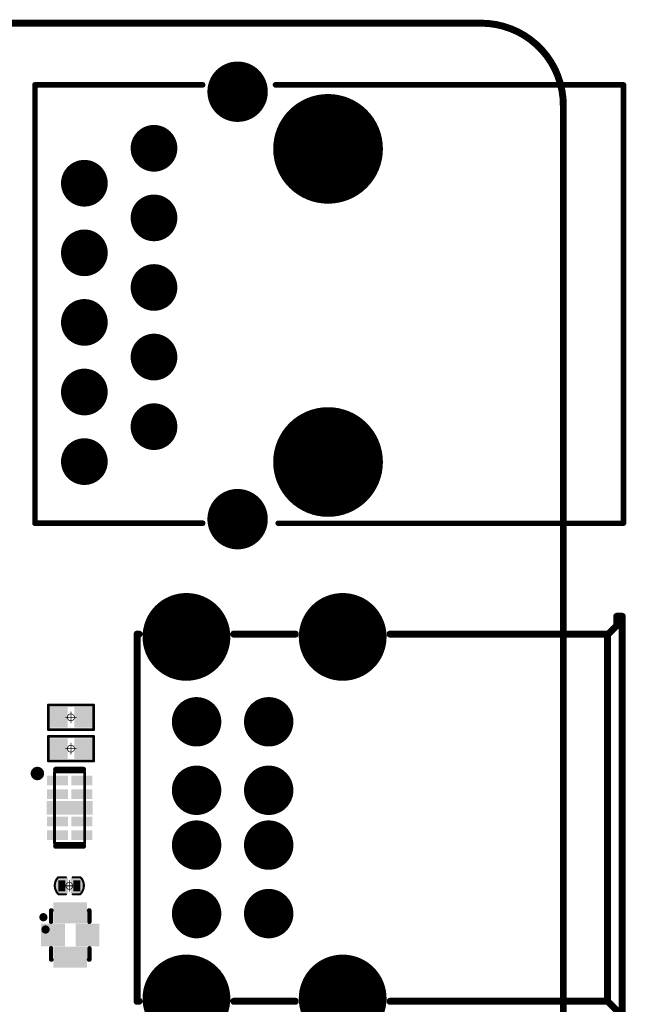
# Model space of a CAD drawing. Header units: millimetres. Extents: x 12.26 to 15.71, y 9.85 to 12.1.
# Tile 21 of 21: x 14.84 to 15.71, y 10.69 to 12.1. Entities that reach past the tile are written whole.
import ezdxf

# ---------------------------------------------------------------- set-up
doc = ezdxf.new("R2010")
doc.units = ezdxf.units.MM
doc.header["$MEASUREMENT"] = 0
for name, color, linetype in [('BottomLayer', 5, 'Continuous'), ('BottomSolder', 6, 'Continuous'), ('KeepOutLayer', 6, 'Continuous'), ('Mechanical13', 56, 'Continuous'), ('Mechanical15', 56, 'Continuous'), ('MidLayer1', 16, 'Continuous'), ('MidLayer2', 76, 'Continuous'), ('MultiLayer', 9, 'Continuous'), ('TopLayer', 1, 'Continuous'), ('TopOverlay', 2, 'Continuous'), ('TopPaste', 8, 'Continuous'), ('TopSolder', 216, 'Continuous')]:
    doc.layers.add(name, color=color, linetype=linetype)

# ---------------------------------------------------------------- blocks, each defined once
blk = doc.blocks.new('FSUSB42UMX_9')
at = {"layer": 'Mechanical15'}
for points, const_width in [([(0.0384, -0.0079, 1), (0.0325, -0.0079, 1)], 0.00591), ([(0.031, -0.0079, 1), (0.034, -0.0079, 1)], 0.00295), ([(0.0369, -0.0079, 1), (0.0399, -0.0079, 1)], 0.00295)]:
    blk.add_lwpolyline(points, format="xyb", close=True, dxfattribs=dict(at, const_width=const_width))
at = {"layer": 'TopLayer'}
for points in [[(-0.0112, 0.0207), (-0.0112, 0.0429), (-0.0203, 0.0207), (-0.0203, 0.0429)], [(0.0045, 0.0207), (0.0045, 0.0429), (-0.0045, 0.0207), (-0.0045, 0.0429)], [(0.0203, 0.0207), (0.0203, 0.0429), (0.0112, 0.0207), (0.0112, 0.0429)], [(-0.0117, 0.0033), (-0.0117, 0.0124), (-0.0379, 0.0033), (-0.0379, 0.0124)], [(0.0379, 0.0033), (0.0379, 0.0124), (0.0117, 0.0033), (0.0117, 0.0124)], [(-0.0117, -0.0124), (-0.0117, -0.0033), (-0.0379, -0.0124), (-0.0379, -0.0033)], [(0.0379, -0.0124), (0.0379, -0.0033), (0.0117, -0.0124), (0.0117, -0.0033)], [(-0.0112, -0.0429), (-0.0112, -0.0207), (-0.0203, -0.0429), (-0.0203, -0.0207)], [(0.0045, -0.0429), (0.0045, -0.0207), (-0.0045, -0.0429), (-0.0045, -0.0207)], [(0.0203, -0.0429), (0.0203, -0.0207), (0.0112, -0.0429), (0.0112, -0.0207)]]:
    blk.add_solid(points, dxfattribs=at)
at = {"layer": 'TopOverlay', "const_width": 0.00598}
for points in [[(-0.0276, 0.0354), (-0.0276, 0.0189)], [(-0.0268, 0.0354), (-0.0276, 0.0354)], [(0.0276, 0.0354), (0.0268, 0.0354)], [(0.0276, 0.0354), (0.0276, 0.0189)], [(-0.0276, -0.0189), (-0.0276, -0.0354)], [(0.0276, -0.0189), (0.0276, -0.0354)], [(-0.0268, -0.0354), (-0.0276, -0.0354)], [(0.0276, -0.0354), (0.0268, -0.0354)]]:
    blk.add_lwpolyline(points, dxfattribs=at)
at = {"layer": 'TopOverlay'}
for points, const_width in [([(-0.0291, 0.0354, 1), (-0.0261, 0.0354, 1)], 0.00299), ([(-0.0291, 0.0354, 1), (-0.0261, 0.0354, 1)], 0.00299), ([(-0.0283, 0.0354, 1), (-0.0253, 0.0354, 1)], 0.00299), ([(0.0253, 0.0354, 1), (0.0283, 0.0354, 1)], 0.00299), ([(0.0261, 0.0354, 1), (0.0291, 0.0354, 1)], 0.00299), ([(0.0261, 0.0354, 1), (0.0291, 0.0354, 1)], 0.00299), ([(-0.0291, 0.0189, 1), (-0.0261, 0.0189, 1)], 0.00299), ([(0.0261, 0.0189, 1), (0.0291, 0.0189, 1)], 0.00299), ([(-0.0291, -0.0189, 1), (-0.0261, -0.0189, 1)], 0.00299), ([(0.0261, -0.0189, 1), (0.0291, -0.0189, 1)], 0.00299), ([(0.0415, -0.0256, 1), (0.0356, -0.0256, 1)], 0.00591), ([(0.0342, -0.0256, 1), (0.0371, -0.0256, 1)], 0.00295), ([(0.0401, -0.0256, 1), (0.043, -0.0256, 1)], 0.00295), ([(-0.0291, -0.0354, 1), (-0.0261, -0.0354, 1)], 0.00299), ([(-0.0291, -0.0354, 1), (-0.0261, -0.0354, 1)], 0.00299), ([(-0.0283, -0.0354, 1), (-0.0253, -0.0354, 1)], 0.00299), ([(0.0253, -0.0354, 1), (0.0283, -0.0354, 1)], 0.00299), ([(0.0261, -0.0354, 1), (0.0291, -0.0354, 1)], 0.00299), ([(0.0261, -0.0354, 1), (0.0291, -0.0354, 1)], 0.00299)]:
    blk.add_lwpolyline(points, format="xyb", close=True, dxfattribs=dict(at, const_width=const_width))
at = {"layer": 'TopPaste'}
for points in [[(-0.0112, 0.0207), (-0.0112, 0.0429), (-0.0203, 0.0207), (-0.0203, 0.0429)], [(0.0045, 0.0207), (0.0045, 0.0429), (-0.0045, 0.0207), (-0.0045, 0.0429)], [(0.0203, 0.0207), (0.0203, 0.0429), (0.0112, 0.0207), (0.0112, 0.0429)], [(-0.0117, 0.0033), (-0.0117, 0.0124), (-0.0379, 0.0033), (-0.0379, 0.0124)], [(0.0379, 0.0033), (0.0379, 0.0124), (0.0117, 0.0033), (0.0117, 0.0124)], [(-0.0117, -0.0124), (-0.0117, -0.0033), (-0.0379, -0.0124), (-0.0379, -0.0033)], [(0.0379, -0.0124), (0.0379, -0.0033), (0.0117, -0.0124), (0.0117, -0.0033)], [(-0.0112, -0.0429), (-0.0112, -0.0207), (-0.0203, -0.0429), (-0.0203, -0.0207)], [(0.0045, -0.0429), (0.0045, -0.0207), (-0.0045, -0.0429), (-0.0045, -0.0207)], [(0.0203, -0.0429), (0.0203, -0.0207), (0.0112, -0.0429), (0.0112, -0.0207)]]:
    blk.add_solid(points, dxfattribs=at)
at = {"layer": 'TopSolder'}
for points in [[(-0.0072, 0.0167), (-0.0072, 0.0469), (-0.0243, 0.0167), (-0.0243, 0.0469)], [(0.0085, 0.0167), (0.0085, 0.0469), (-0.0085, 0.0167), (-0.0085, 0.0469)], [(0.0243, 0.0167), (0.0243, 0.0469), (0.0072, 0.0167), (0.0072, 0.0469)], [(-0.0077, -0.0007), (-0.0077, 0.0164), (-0.0419, -0.0007), (-0.0419, 0.0164)], [(0.0419, -0.0007), (0.0419, 0.0164), (0.0077, -0.0007), (0.0077, 0.0164)], [(-0.0077, -0.0164), (-0.0077, 0.0007), (-0.0419, -0.0164), (-0.0419, 0.0007)], [(0.0419, -0.0164), (0.0419, 0.0007), (0.0077, -0.0164), (0.0077, 0.0007)], [(-0.0072, -0.0469), (-0.0072, -0.0167), (-0.0243, -0.0469), (-0.0243, -0.0167)], [(0.0085, -0.0469), (0.0085, -0.0167), (-0.0085, -0.0469), (-0.0085, -0.0167)], [(0.0243, -0.0469), (0.0243, -0.0167), (0.0072, -0.0469), (0.0072, -0.0167)]]:
    blk.add_solid(points, dxfattribs=at)
blk = doc.blocks.new('__RJ45_HRK1_1BPF17_13')
at = {"layer": 'BottomLayer'}
for points, const_width in [([(0.0254, 0.3071, 1), (0.0648, 0.3071, 1)], 0.0394), ([(0.1376, 0.225, 1), (0.2124, 0.225, 1)], 0.0748), ([(-0.0898, 0.2258, 1), (-0.0602, 0.2258, 1)], 0.0295), ([(-0.1898, 0.1756, 1), (-0.1602, 0.1756, 1)], 0.0295), ([(-0.0898, 0.1258, 1), (-0.0602, 0.1258, 1)], 0.0295), ([(-0.1898, 0.0756, 1), (-0.1602, 0.0756, 1)], 0.0295), ([(-0.0898, 0.0258, 1), (-0.0602, 0.0258, 1)], 0.0295), ([(-0.1898, -0.0244, 1), (-0.1602, -0.0244, 1)], 0.0295), ([(-0.0898, -0.0742, 1), (-0.0602, -0.0742, 1)], 0.0295), ([(-0.1898, -0.1244, 1), (-0.1602, -0.1244, 1)], 0.0295), ([(-0.0898, -0.1742, 1), (-0.0602, -0.1742, 1)], 0.0295), ([(0.1376, -0.225, 1), (0.2124, -0.225, 1)], 0.0748), ([(-0.1898, -0.2244, 1), (-0.1602, -0.2244, 1)], 0.0295), ([(0.0254, -0.3071, 1), (0.0648, -0.3071, 1)], 0.0394)]:
    blk.add_lwpolyline(points, format="xyb", close=True, dxfattribs=dict(at, const_width=const_width))
at = {"layer": 'BottomSolder'}
for points, const_width in [([(0.0234, 0.3071, 1), (0.0668, 0.3071, 1)], 0.0434), ([(0.1356, 0.225, 1), (0.2144, 0.225, 1)], 0.0788), ([(-0.0918, 0.2258, 1), (-0.0582, 0.2258, 1)], 0.0335), ([(-0.1918, 0.1756, 1), (-0.1582, 0.1756, 1)], 0.0335), ([(-0.0918, 0.1258, 1), (-0.0582, 0.1258, 1)], 0.0335), ([(-0.1918, 0.0756, 1), (-0.1582, 0.0756, 1)], 0.0335), ([(-0.0918, 0.0258, 1), (-0.0582, 0.0258, 1)], 0.0335), ([(-0.1918, -0.0244, 1), (-0.1582, -0.0244, 1)], 0.0335), ([(-0.0918, -0.0742, 1), (-0.0582, -0.0742, 1)], 0.0335), ([(-0.1918, -0.1244, 1), (-0.1582, -0.1244, 1)], 0.0335), ([(-0.0918, -0.1742, 1), (-0.0582, -0.1742, 1)], 0.0335), ([(0.1356, -0.225, 1), (0.2144, -0.225, 1)], 0.0788), ([(-0.1918, -0.2244, 1), (-0.1582, -0.2244, 1)], 0.0335), ([(0.0234, -0.3071, 1), (0.0668, -0.3071, 1)], 0.0434)]:
    blk.add_lwpolyline(points, format="xyb", close=True, dxfattribs=dict(at, const_width=const_width))
at = {"layer": 'MidLayer1'}
for points, const_width in [([(0.0254, 0.3071, 1), (0.0648, 0.3071, 1)], 0.0394), ([(0.1376, 0.225, 1), (0.2124, 0.225, 1)], 0.0748), ([(-0.0898, 0.2258, 1), (-0.0602, 0.2258, 1)], 0.0295), ([(-0.1898, 0.1756, 1), (-0.1602, 0.1756, 1)], 0.0295), ([(-0.0898, 0.1258, 1), (-0.0602, 0.1258, 1)], 0.0295), ([(-0.1898, 0.0756, 1), (-0.1602, 0.0756, 1)], 0.0295), ([(-0.0898, 0.0258, 1), (-0.0602, 0.0258, 1)], 0.0295), ([(-0.1898, -0.0244, 1), (-0.1602, -0.0244, 1)], 0.0295), ([(-0.0898, -0.0742, 1), (-0.0602, -0.0742, 1)], 0.0295), ([(-0.1898, -0.1244, 1), (-0.1602, -0.1244, 1)], 0.0295), ([(-0.0898, -0.1742, 1), (-0.0602, -0.1742, 1)], 0.0295), ([(0.1376, -0.225, 1), (0.2124, -0.225, 1)], 0.0748), ([(-0.1898, -0.2244, 1), (-0.1602, -0.2244, 1)], 0.0295), ([(0.0254, -0.3071, 1), (0.0648, -0.3071, 1)], 0.0394)]:
    blk.add_lwpolyline(points, format="xyb", close=True, dxfattribs=dict(at, const_width=const_width))
at = {"layer": 'MidLayer2'}
for points, const_width in [([(0.0254, 0.3071, 1), (0.0648, 0.3071, 1)], 0.0394), ([(0.1376, 0.225, 1), (0.2124, 0.225, 1)], 0.0748), ([(-0.0898, 0.2258, 1), (-0.0602, 0.2258, 1)], 0.0295), ([(-0.1898, 0.1756, 1), (-0.1602, 0.1756, 1)], 0.0295), ([(-0.0898, 0.1258, 1), (-0.0602, 0.1258, 1)], 0.0295), ([(-0.1898, 0.0756, 1), (-0.1602, 0.0756, 1)], 0.0295), ([(-0.0898, 0.0258, 1), (-0.0602, 0.0258, 1)], 0.0295), ([(-0.1898, -0.0244, 1), (-0.1602, -0.0244, 1)], 0.0295), ([(-0.0898, -0.0742, 1), (-0.0602, -0.0742, 1)], 0.0295), ([(-0.1898, -0.1244, 1), (-0.1602, -0.1244, 1)], 0.0295), ([(-0.0898, -0.1742, 1), (-0.0602, -0.1742, 1)], 0.0295), ([(0.1376, -0.225, 1), (0.2124, -0.225, 1)], 0.0748), ([(-0.1898, -0.2244, 1), (-0.1602, -0.2244, 1)], 0.0295), ([(0.0254, -0.3071, 1), (0.0648, -0.3071, 1)], 0.0394)]:
    blk.add_lwpolyline(points, format="xyb", close=True, dxfattribs=dict(at, const_width=const_width))
at = {"layer": 'MultiLayer'}
for points, const_width in [([(0.0254, 0.3071, 1), (0.0648, 0.3071, 1)], 0.0394), ([(0.1376, 0.225, 1), (0.2124, 0.225, 1)], 0.0748), ([(-0.0898, 0.2258, 1), (-0.0602, 0.2258, 1)], 0.0295), ([(-0.1898, 0.1756, 1), (-0.1602, 0.1756, 1)], 0.0295), ([(-0.0898, 0.1258, 1), (-0.0602, 0.1258, 1)], 0.0295), ([(-0.1898, 0.0756, 1), (-0.1602, 0.0756, 1)], 0.0295), ([(-0.0898, 0.0258, 1), (-0.0602, 0.0258, 1)], 0.0295), ([(-0.1898, -0.0244, 1), (-0.1602, -0.0244, 1)], 0.0295), ([(-0.0898, -0.0742, 1), (-0.0602, -0.0742, 1)], 0.0295), ([(-0.1898, -0.1244, 1), (-0.1602, -0.1244, 1)], 0.0295), ([(-0.0898, -0.1742, 1), (-0.0602, -0.1742, 1)], 0.0295), ([(0.1376, -0.225, 1), (0.2124, -0.225, 1)], 0.0748), ([(-0.1898, -0.2244, 1), (-0.1602, -0.2244, 1)], 0.0295), ([(0.0254, -0.3071, 1), (0.0648, -0.3071, 1)], 0.0394)]:
    blk.add_lwpolyline(points, format="xyb", close=True, dxfattribs=dict(at, const_width=const_width))
at = {"layer": 'TopLayer'}
for points, const_width in [([(0.0254, 0.3071, 1), (0.0648, 0.3071, 1)], 0.0394), ([(0.1376, 0.225, 1), (0.2124, 0.225, 1)], 0.0748), ([(-0.0898, 0.2258, 1), (-0.0602, 0.2258, 1)], 0.0295), ([(-0.1898, 0.1756, 1), (-0.1602, 0.1756, 1)], 0.0295), ([(-0.0898, 0.1258, 1), (-0.0602, 0.1258, 1)], 0.0295), ([(-0.1898, 0.0756, 1), (-0.1602, 0.0756, 1)], 0.0295), ([(-0.0898, 0.0258, 1), (-0.0602, 0.0258, 1)], 0.0295), ([(-0.1898, -0.0244, 1), (-0.1602, -0.0244, 1)], 0.0295), ([(-0.0898, -0.0742, 1), (-0.0602, -0.0742, 1)], 0.0295), ([(-0.1898, -0.1244, 1), (-0.1602, -0.1244, 1)], 0.0295), ([(-0.0898, -0.1742, 1), (-0.0602, -0.1742, 1)], 0.0295), ([(0.1376, -0.225, 1), (0.2124, -0.225, 1)], 0.0748), ([(-0.1898, -0.2244, 1), (-0.1602, -0.2244, 1)], 0.0295), ([(0.0254, -0.3071, 1), (0.0648, -0.3071, 1)], 0.0394)]:
    blk.add_lwpolyline(points, format="xyb", close=True, dxfattribs=dict(at, const_width=const_width))
at = {"layer": 'TopOverlay', "const_width": 0.00787}
for points in [[(-0.246, 0.317), (-0.0049, 0.317)], [(-0.246, 0.317), (-0.246, -0.313)], [(0.0994, 0.317), (0.5994, 0.3169)], [(0.5994, -0.313), (0.5994, 0.317)], [(-0.246, -0.3129), (-0.0049, -0.3129)], [(0.1033, -0.313), (0.5994, -0.313)]]:
    blk.add_lwpolyline(points, dxfattribs=at)
at = {"layer": 'TopOverlay', "const_width": 0.00394}
for points in [[(-0.248, 0.317, 1), (-0.244, 0.317, 1)], [(-0.248, 0.317, 1), (-0.244, 0.317, 1)], [(-0.0069, 0.317, 1), (-0.003, 0.317, 1)], [(0.0974, 0.317, 1), (0.1014, 0.317, 1)], [(0.5974, 0.317, 1), (0.6013, 0.317, 1)], [(0.5974, 0.3169, 1), (0.6014, 0.3169, 1)], [(-0.248, -0.3129, 1), (-0.244, -0.3129, 1)], [(-0.248, -0.313, 1), (-0.244, -0.313, 1)], [(-0.0069, -0.3129, 1), (-0.003, -0.3129, 1)], [(0.1014, -0.313, 1), (0.1053, -0.313, 1)], [(0.5974, -0.313, 1), (0.6013, -0.313, 1)], [(0.5974, -0.313, 1), (0.6013, -0.313, 1)]]:
    blk.add_lwpolyline(points, format="xyb", close=True, dxfattribs=at)
at = {"layer": 'TopSolder'}
for points, const_width in [([(0.0234, 0.3071, 1), (0.0668, 0.3071, 1)], 0.0434), ([(0.1356, 0.225, 1), (0.2144, 0.225, 1)], 0.0788), ([(-0.0918, 0.2258, 1), (-0.0582, 0.2258, 1)], 0.0335), ([(-0.1918, 0.1756, 1), (-0.1582, 0.1756, 1)], 0.0335), ([(-0.0918, 0.1258, 1), (-0.0582, 0.1258, 1)], 0.0335), ([(-0.1918, 0.0756, 1), (-0.1582, 0.0756, 1)], 0.0335), ([(-0.0918, 0.0258, 1), (-0.0582, 0.0258, 1)], 0.0335), ([(-0.1918, -0.0244, 1), (-0.1582, -0.0244, 1)], 0.0335), ([(-0.0918, -0.0742, 1), (-0.0582, -0.0742, 1)], 0.0335), ([(-0.1918, -0.1244, 1), (-0.1582, -0.1244, 1)], 0.0335), ([(-0.0918, -0.1742, 1), (-0.0582, -0.1742, 1)], 0.0335), ([(0.1356, -0.225, 1), (0.2144, -0.225, 1)], 0.0788), ([(-0.1918, -0.2244, 1), (-0.1582, -0.2244, 1)], 0.0335), ([(0.0234, -0.3071, 1), (0.0668, -0.3071, 1)], 0.0434)]:
    blk.add_lwpolyline(points, format="xyb", close=True, dxfattribs=dict(at, const_width=const_width))
blk = doc.blocks.new('R0402_15')
at = {"layer": 'Mechanical15', "const_width": 0.001}
for points in [[(0.0079, 0), (-0.0079, 0)], [(0, 0.0079), (0, -0.0079)]]:
    blk.add_lwpolyline(points, dxfattribs=at)
at = {"layer": 'Mechanical15'}
for points, const_width in [([(-0.0081, 0, 1), (-0.0076, 0, 1)], 0.0005), ([(0.005, 0, 1), (-0.005, 0, 1)], 0.001), ([(-0.0053, 0, 1), (-0.0047, 0, 1)], 0.0005), ([(-0.0003, 0.0079, 1), (0.0003, 0.0079, 1)], 0.0005), ([(0.0047, 0, 1), (0.0053, 0, 1)], 0.0005), ([(0.0076, 0, 1), (0.0081, 0, 1)], 0.0005), ([(-0.0003, -0.0079, 1), (0.0003, -0.0079, 1)], 0.0005)]:
    blk.add_lwpolyline(points, format="xyb", close=True, dxfattribs=dict(at, const_width=const_width))
at = {"layer": 'TopLayer'}
for points in [[(-0.0266, -0.0108), (-0.0089, -0.0108), (-0.0266, 0.0108), (-0.0089, 0.0108)], [(0.0089, -0.0108), (0.0266, -0.0108), (0.0089, 0.0108), (0.0266, 0.0108)]]:
    blk.add_solid(points, dxfattribs=at)
at = {"layer": 'TopOverlay', "const_width": 0.00394}
for points in [[(-0.0325, 0.0177), (-0.0325, -0.0177)], [(0.0325, 0.0177), (-0.0325, 0.0177)], [(0.0325, 0.0177), (0.0325, -0.0177)], [(0.0325, -0.0177), (-0.0325, -0.0177)]]:
    blk.add_lwpolyline(points, dxfattribs=at)
at = {"layer": 'TopOverlay', "const_width": 0.00197}
for points in [[(-0.0335, 0.0177, 1), (-0.0315, 0.0177, 1)], [(-0.0335, 0.0177, 1), (-0.0315, 0.0177, 1)], [(0.0315, 0.0177, 1), (0.0335, 0.0177, 1)], [(0.0315, 0.0177, 1), (0.0335, 0.0177, 1)], [(-0.0335, -0.0177, 1), (-0.0315, -0.0177, 1)], [(-0.0335, -0.0177, 1), (-0.0315, -0.0177, 1)], [(0.0315, -0.0177, 1), (0.0335, -0.0177, 1)], [(0.0315, -0.0177, 1), (0.0335, -0.0177, 1)]]:
    blk.add_lwpolyline(points, format="xyb", close=True, dxfattribs=at)
at = {"layer": 'TopPaste'}
for points in [[(-0.0266, -0.0108), (-0.0089, -0.0108), (-0.0266, 0.0108), (-0.0089, 0.0108)], [(0.0089, -0.0108), (0.0266, -0.0108), (0.0089, 0.0108), (0.0266, 0.0108)]]:
    blk.add_solid(points, dxfattribs=at)
at = {"layer": 'TopSolder'}
for points in [[(-0.0306, -0.0148), (-0.0049, -0.0148), (-0.0306, 0.0148), (-0.0049, 0.0148)], [(0.0049, -0.0148), (0.0306, -0.0148), (0.0049, 0.0148), (0.0306, 0.0148)]]:
    blk.add_solid(points, dxfattribs=at)
blk = doc.blocks.new('R0402_16')
at = {"layer": 'Mechanical15', "const_width": 0.001}
for points in [[(0.0079, 0), (-0.0079, 0)], [(0, 0.0079), (0, -0.0079)]]:
    blk.add_lwpolyline(points, dxfattribs=at)
at = {"layer": 'Mechanical15'}
for points, const_width in [([(-0.0081, 0, 1), (-0.0076, 0, 1)], 0.0005), ([(0.005, 0, 1), (-0.005, 0, 1)], 0.001), ([(-0.0053, 0, 1), (-0.0047, 0, 1)], 0.0005), ([(-0.0003, 0.0079, 1), (0.0003, 0.0079, 1)], 0.0005), ([(0.0047, 0, 1), (0.0053, 0, 1)], 0.0005), ([(0.0076, 0, 1), (0.0081, 0, 1)], 0.0005), ([(-0.0003, -0.0079, 1), (0.0003, -0.0079, 1)], 0.0005)]:
    blk.add_lwpolyline(points, format="xyb", close=True, dxfattribs=dict(at, const_width=const_width))
at = {"layer": 'TopLayer'}
for points in [[(-0.0266, -0.0108), (-0.0089, -0.0108), (-0.0266, 0.0108), (-0.0089, 0.0108)], [(0.0089, -0.0108), (0.0266, -0.0108), (0.0089, 0.0108), (0.0266, 0.0108)]]:
    blk.add_solid(points, dxfattribs=at)
at = {"layer": 'TopOverlay', "const_width": 0.00394}
for points in [[(-0.0325, 0.0177), (-0.0325, -0.0177)], [(0.0325, 0.0177), (-0.0325, 0.0177)], [(0.0325, 0.0177), (0.0325, -0.0177)], [(0.0325, -0.0177), (-0.0325, -0.0177)]]:
    blk.add_lwpolyline(points, dxfattribs=at)
at = {"layer": 'TopOverlay', "const_width": 0.00197}
for points in [[(-0.0335, 0.0177, 1), (-0.0315, 0.0177, 1)], [(-0.0335, 0.0177, 1), (-0.0315, 0.0177, 1)], [(0.0315, 0.0177, 1), (0.0335, 0.0177, 1)], [(0.0315, 0.0177, 1), (0.0335, 0.0177, 1)], [(-0.0335, -0.0177, 1), (-0.0315, -0.0177, 1)], [(-0.0335, -0.0177, 1), (-0.0315, -0.0177, 1)], [(0.0315, -0.0177, 1), (0.0335, -0.0177, 1)], [(0.0315, -0.0177, 1), (0.0335, -0.0177, 1)]]:
    blk.add_lwpolyline(points, format="xyb", close=True, dxfattribs=at)
at = {"layer": 'TopPaste'}
for points in [[(-0.0266, -0.0108), (-0.0089, -0.0108), (-0.0266, 0.0108), (-0.0089, 0.0108)], [(0.0089, -0.0108), (0.0266, -0.0108), (0.0089, 0.0108), (0.0266, 0.0108)]]:
    blk.add_solid(points, dxfattribs=at)
at = {"layer": 'TopSolder'}
for points in [[(-0.0306, -0.0148), (-0.0049, -0.0148), (-0.0306, 0.0148), (-0.0049, 0.0148)], [(0.0049, -0.0148), (0.0306, -0.0148), (0.0049, 0.0148), (0.0306, 0.0148)]]:
    blk.add_solid(points, dxfattribs=at)
blk = doc.blocks.new('USB_HOST_2_39')
at = {"layer": 'BottomLayer'}
for points, const_width in [([(-0.1417, 0.2598, 1), (-0.0827, 0.2598, 1)], 0.0591), ([(0.0827, 0.2598, 1), (0.1417, 0.2598, 1)], 0.0591), ([(-0.1134, 0.1378, 1), (-0.0819, 0.1378, 1)], 0.0315), ([(-0.0098, 0.1378, 1), (0.0217, 0.1378, 1)], 0.0315), ([(-0.1134, 0.0394, 1), (-0.0819, 0.0394, 1)], 0.0315), ([(-0.0098, 0.0394, 1), (0.0217, 0.0394, 1)], 0.0315), ([(-0.1134, -0.0394, 1), (-0.0819, -0.0394, 1)], 0.0315), ([(-0.0098, -0.0394, 1), (0.0217, -0.0394, 1)], 0.0315), ([(-0.1134, -0.1378, 1), (-0.0819, -0.1378, 1)], 0.0315), ([(-0.0098, -0.1378, 1), (0.0217, -0.1378, 1)], 0.0315), ([(-0.1417, -0.2598, 1), (-0.0827, -0.2598, 1)], 0.0591), ([(0.0827, -0.2598, 1), (0.1417, -0.2598, 1)], 0.0591)]:
    blk.add_lwpolyline(points, format="xyb", close=True, dxfattribs=dict(at, const_width=const_width))
at = {"layer": 'BottomSolder'}
for points, const_width in [([(-0.1437, 0.2598, 1), (-0.0807, 0.2598, 1)], 0.0631), ([(0.0807, 0.2598, 1), (0.1437, 0.2598, 1)], 0.0631), ([(-0.1154, 0.1378, 1), (-0.0799, 0.1378, 1)], 0.0355), ([(-0.0118, 0.1378, 1), (0.0237, 0.1378, 1)], 0.0355), ([(-0.1154, 0.0394, 1), (-0.0799, 0.0394, 1)], 0.0355), ([(-0.0118, 0.0394, 1), (0.0237, 0.0394, 1)], 0.0355), ([(-0.1154, -0.0394, 1), (-0.0799, -0.0394, 1)], 0.0355), ([(-0.0118, -0.0394, 1), (0.0237, -0.0394, 1)], 0.0355), ([(-0.1154, -0.1378, 1), (-0.0799, -0.1378, 1)], 0.0355), ([(-0.0118, -0.1378, 1), (0.0237, -0.1378, 1)], 0.0355), ([(-0.1437, -0.2598, 1), (-0.0807, -0.2598, 1)], 0.0631), ([(0.0807, -0.2598, 1), (0.1437, -0.2598, 1)], 0.0631)]:
    blk.add_lwpolyline(points, format="xyb", close=True, dxfattribs=dict(at, const_width=const_width))
at = {"layer": 'MidLayer1'}
for points, const_width in [([(-0.1417, 0.2598, 1), (-0.0827, 0.2598, 1)], 0.0591), ([(0.0827, 0.2598, 1), (0.1417, 0.2598, 1)], 0.0591), ([(-0.1134, 0.1378, 1), (-0.0819, 0.1378, 1)], 0.0315), ([(-0.0098, 0.1378, 1), (0.0217, 0.1378, 1)], 0.0315), ([(-0.1134, 0.0394, 1), (-0.0819, 0.0394, 1)], 0.0315), ([(-0.0098, 0.0394, 1), (0.0217, 0.0394, 1)], 0.0315), ([(-0.1134, -0.0394, 1), (-0.0819, -0.0394, 1)], 0.0315), ([(-0.0098, -0.0394, 1), (0.0217, -0.0394, 1)], 0.0315), ([(-0.1134, -0.1378, 1), (-0.0819, -0.1378, 1)], 0.0315), ([(-0.0098, -0.1378, 1), (0.0217, -0.1378, 1)], 0.0315), ([(-0.1417, -0.2598, 1), (-0.0827, -0.2598, 1)], 0.0591), ([(0.0827, -0.2598, 1), (0.1417, -0.2598, 1)], 0.0591)]:
    blk.add_lwpolyline(points, format="xyb", close=True, dxfattribs=dict(at, const_width=const_width))
at = {"layer": 'MidLayer2'}
for points, const_width in [([(-0.1417, 0.2598, 1), (-0.0827, 0.2598, 1)], 0.0591), ([(0.0827, 0.2598, 1), (0.1417, 0.2598, 1)], 0.0591), ([(-0.1134, 0.1378, 1), (-0.0819, 0.1378, 1)], 0.0315), ([(-0.0098, 0.1378, 1), (0.0217, 0.1378, 1)], 0.0315), ([(-0.1134, 0.0394, 1), (-0.0819, 0.0394, 1)], 0.0315), ([(-0.0098, 0.0394, 1), (0.0217, 0.0394, 1)], 0.0315), ([(-0.1134, -0.0394, 1), (-0.0819, -0.0394, 1)], 0.0315), ([(-0.0098, -0.0394, 1), (0.0217, -0.0394, 1)], 0.0315), ([(-0.1134, -0.1378, 1), (-0.0819, -0.1378, 1)], 0.0315), ([(-0.0098, -0.1378, 1), (0.0217, -0.1378, 1)], 0.0315), ([(-0.1417, -0.2598, 1), (-0.0827, -0.2598, 1)], 0.0591), ([(0.0827, -0.2598, 1), (0.1417, -0.2598, 1)], 0.0591)]:
    blk.add_lwpolyline(points, format="xyb", close=True, dxfattribs=dict(at, const_width=const_width))
at = {"layer": 'MultiLayer'}
for points, const_width in [([(-0.1417, 0.2598, 1), (-0.0827, 0.2598, 1)], 0.0591), ([(0.0827, 0.2598, 1), (0.1417, 0.2598, 1)], 0.0591), ([(-0.1134, 0.1378, 1), (-0.0819, 0.1378, 1)], 0.0315), ([(-0.0098, 0.1378, 1), (0.0217, 0.1378, 1)], 0.0315), ([(-0.1134, 0.0394, 1), (-0.0819, 0.0394, 1)], 0.0315), ([(-0.0098, 0.0394, 1), (0.0217, 0.0394, 1)], 0.0315), ([(-0.1134, -0.0394, 1), (-0.0819, -0.0394, 1)], 0.0315), ([(-0.0098, -0.0394, 1), (0.0217, -0.0394, 1)], 0.0315), ([(-0.1134, -0.1378, 1), (-0.0819, -0.1378, 1)], 0.0315), ([(-0.0098, -0.1378, 1), (0.0217, -0.1378, 1)], 0.0315), ([(-0.1417, -0.2598, 1), (-0.0827, -0.2598, 1)], 0.0591), ([(0.0827, -0.2598, 1), (0.1417, -0.2598, 1)], 0.0591)]:
    blk.add_lwpolyline(points, format="xyb", close=True, dxfattribs=dict(at, const_width=const_width))
at = {"layer": 'TopLayer'}
for points, const_width in [([(-0.1417, 0.2598, 1), (-0.0827, 0.2598, 1)], 0.0591), ([(0.0827, 0.2598, 1), (0.1417, 0.2598, 1)], 0.0591), ([(-0.1134, 0.1378, 1), (-0.0819, 0.1378, 1)], 0.0315), ([(-0.0098, 0.1378, 1), (0.0217, 0.1378, 1)], 0.0315), ([(-0.1134, 0.0394, 1), (-0.0819, 0.0394, 1)], 0.0315), ([(-0.0098, 0.0394, 1), (0.0217, 0.0394, 1)], 0.0315), ([(-0.1134, -0.0394, 1), (-0.0819, -0.0394, 1)], 0.0315), ([(-0.0098, -0.0394, 1), (0.0217, -0.0394, 1)], 0.0315), ([(-0.1134, -0.1378, 1), (-0.0819, -0.1378, 1)], 0.0315), ([(-0.0098, -0.1378, 1), (0.0217, -0.1378, 1)], 0.0315), ([(-0.1417, -0.2598, 1), (-0.0827, -0.2598, 1)], 0.0591), ([(0.0827, -0.2598, 1), (0.1417, -0.2598, 1)], 0.0591)]:
    blk.add_lwpolyline(points, format="xyb", close=True, dxfattribs=dict(at, const_width=const_width))
at = {"layer": 'TopOverlay', "const_width": 0.01}
for points in [[(0.5059, 0.276), (0.5059, 0.2894)], [(0.5059, 0.2894), (0.5138, 0.2894)], [(0.5138, -0.2894), (0.5138, 0.2894)], [(0.4937, 0.2638), (0.5059, 0.276)], [(-0.1831, 0.2638), (-0.1802, 0.2638)], [(-0.1831, -0.2638), (-0.1831, 0.2638)], [(-0.0442, 0.2638), (0.0442, 0.2638)], [(0.1802, 0.2638), (0.4927, 0.2638)], [(0.4927, -0.2638), (0.4927, 0.2638)], [(-0.1831, -0.2638), (-0.1802, -0.2638)], [(-0.0442, -0.2638), (0.0442, -0.2638)], [(0.1802, -0.2638), (0.4927, -0.2638)], [(0.4927, -0.2638), (0.5059, -0.277)], [(0.5059, -0.2894), (0.5059, -0.277)], [(0.5059, -0.2894), (0.5138, -0.2894)]]:
    blk.add_lwpolyline(points, dxfattribs=at)
at = {"layer": 'TopOverlay', "const_width": 0.005}
for points in [[(0.5034, 0.2894, 1), (0.5084, 0.2894, 1)], [(0.5034, 0.2894, 1), (0.5084, 0.2894, 1)], [(0.5113, 0.2894, 1), (0.5163, 0.2894, 1)], [(0.5113, 0.2894, 1), (0.5163, 0.2894, 1)], [(0.5034, 0.276, 1), (0.5084, 0.276, 1)], [(0.5034, 0.276, 1), (0.5084, 0.276, 1)], [(-0.1856, 0.2638, 1), (-0.1806, 0.2638, 1)], [(-0.1856, 0.2638, 1), (-0.1806, 0.2638, 1)], [(-0.1827, 0.2638, 1), (-0.1777, 0.2638, 1)], [(-0.0467, 0.2638, 1), (-0.0417, 0.2638, 1)], [(0.0417, 0.2638, 1), (0.0467, 0.2638, 1)], [(0.1777, 0.2638, 1), (0.1827, 0.2638, 1)], [(0.4902, 0.2638, 1), (0.4952, 0.2638, 1)], [(0.4902, 0.2638, 1), (0.4952, 0.2638, 1)], [(0.4912, 0.2638, 1), (0.4962, 0.2638, 1)], [(-0.1856, -0.2638, 1), (-0.1806, -0.2638, 1)], [(-0.1856, -0.2638, 1), (-0.1806, -0.2638, 1)], [(-0.1827, -0.2638, 1), (-0.1777, -0.2638, 1)], [(-0.0467, -0.2638, 1), (-0.0417, -0.2638, 1)], [(0.0417, -0.2638, 1), (0.0467, -0.2638, 1)], [(0.1777, -0.2638, 1), (0.1827, -0.2638, 1)], [(0.4902, -0.2638, 1), (0.4952, -0.2638, 1)], [(0.4902, -0.2638, 1), (0.4952, -0.2638, 1)], [(0.4902, -0.2638, 1), (0.4952, -0.2638, 1)], [(0.5034, -0.277, 1), (0.5084, -0.277, 1)], [(0.5034, -0.277, 1), (0.5084, -0.277, 1)], [(0.5034, -0.2894, 1), (0.5084, -0.2894, 1)], [(0.5034, -0.2894, 1), (0.5084, -0.2894, 1)], [(0.5113, -0.2894, 1), (0.5163, -0.2894, 1)], [(0.5113, -0.2894, 1), (0.5163, -0.2894, 1)]]:
    blk.add_lwpolyline(points, format="xyb", close=True, dxfattribs=at)
at = {"layer": 'TopSolder'}
for points, const_width in [([(-0.1437, 0.2598, 1), (-0.0807, 0.2598, 1)], 0.0631), ([(0.0807, 0.2598, 1), (0.1437, 0.2598, 1)], 0.0631), ([(-0.1154, 0.1378, 1), (-0.0799, 0.1378, 1)], 0.0355), ([(-0.0118, 0.1378, 1), (0.0237, 0.1378, 1)], 0.0355), ([(-0.1154, 0.0394, 1), (-0.0799, 0.0394, 1)], 0.0355), ([(-0.0118, 0.0394, 1), (0.0237, 0.0394, 1)], 0.0355), ([(-0.1154, -0.0394, 1), (-0.0799, -0.0394, 1)], 0.0355), ([(-0.0118, -0.0394, 1), (0.0237, -0.0394, 1)], 0.0355), ([(-0.1154, -0.1378, 1), (-0.0799, -0.1378, 1)], 0.0355), ([(-0.0118, -0.1378, 1), (0.0237, -0.1378, 1)], 0.0355), ([(-0.1437, -0.2598, 1), (-0.0807, -0.2598, 1)], 0.0631), ([(0.0807, -0.2598, 1), (0.1437, -0.2598, 1)], 0.0631)]:
    blk.add_lwpolyline(points, format="xyb", close=True, dxfattribs=dict(at, const_width=const_width))
blk = doc.blocks.new('SLP2510P8_48')
at = {"layer": 'Mechanical13', "const_width": 0.00394}
for points in [[(-0.0512, 0.0217), (0.0512, 0.0217)], [(-0.0512, 0.0217), (-0.0512, -0.0217)], [(0.0512, 0.0217), (0.0512, -0.0217)], [(-0.0512, -0.0217), (0.0512, -0.0217)]]:
    blk.add_lwpolyline(points, dxfattribs=at)
at = {"layer": 'Mechanical13', "const_width": 0.00197}
for points in [[(-0.0522, 0.0217, 1), (-0.0502, 0.0217, 1)], [(-0.0522, 0.0217, 1), (-0.0502, 0.0217, 1)], [(0.0502, 0.0217, 1), (0.0522, 0.0217, 1)], [(0.0502, 0.0217, 1), (0.0522, 0.0217, 1)], [(-0.0522, -0.0217, 1), (-0.0502, -0.0217, 1)], [(-0.0522, -0.0217, 1), (-0.0502, -0.0217, 1)], [(0.0502, -0.0217, 1), (0.0522, -0.0217, 1)], [(0.0502, -0.0217, 1), (0.0522, -0.0217, 1)]]:
    blk.add_lwpolyline(points, format="xyb", close=True, dxfattribs=at)
at = {"layer": 'TopLayer'}
for points in [[(-0.0443, 0.0043), (-0.0344, 0.0043), (-0.0443, 0.0307), (-0.0344, 0.0307)], [(-0.0246, 0.0043), (-0.0148, 0.0043), (-0.0246, 0.0307), (-0.0148, 0.0307)], [(-0.0079, -0.004), (0.0079, -0.004), (-0.0079, 0.031), (0.0079, 0.031)], [(0.0148, 0.0043), (0.0246, 0.0043), (0.0148, 0.0307), (0.0246, 0.0307)], [(0.0344, 0.0043), (0.0443, 0.0043), (0.0344, 0.0307), (0.0443, 0.0307)], [(-0.0079, -0.031), (0.0079, -0.031), (-0.0079, 0.004), (0.0079, 0.004)], [(-0.0443, -0.0307), (-0.0344, -0.0307), (-0.0443, -0.0043), (-0.0344, -0.0043)], [(-0.0246, -0.0307), (-0.0148, -0.0307), (-0.0246, -0.0043), (-0.0148, -0.0043)], [(0.0148, -0.0307), (0.0246, -0.0307), (0.0148, -0.0043), (0.0246, -0.0043)], [(0.0344, -0.0307), (0.0443, -0.0307), (0.0344, -0.0043), (0.0443, -0.0043)]]:
    blk.add_solid(points, dxfattribs=at)
at = {"layer": 'TopOverlay', "const_width": 0.00787}
for points in [[(-0.055, 0.0197), (-0.055, -0.0197)], [(0.055, 0.0197), (0.055, -0.0197)]]:
    blk.add_lwpolyline(points, dxfattribs=at)
at = {"layer": 'TopOverlay'}
for points, const_width in [([(-0.057, 0.0197, 1), (-0.053, 0.0197, 1)], 0.00394), ([(0.053, 0.0197, 1), (0.057, 0.0197, 1)], 0.00394), ([(-0.057, -0.0197, 1), (-0.053, -0.0197, 1)], 0.00394), ([(0.053, -0.0197, 1), (0.057, -0.0197, 1)], 0.00394), ([(-0.0445, -0.0463, 1), (-0.0539, -0.0463, 1)], 0.00984), ([(-0.0564, -0.0463, 1), (-0.0515, -0.0463, 1)], 0.00492), ([(-0.0469, -0.0463, 1), (-0.042, -0.0463, 1)], 0.00492)]:
    blk.add_lwpolyline(points, format="xyb", close=True, dxfattribs=dict(at, const_width=const_width))
at = {"layer": 'TopPaste'}
for points in [[(-0.0443, 0.0043), (-0.0344, 0.0043), (-0.0443, 0.0307), (-0.0344, 0.0307)], [(-0.0246, 0.0043), (-0.0148, 0.0043), (-0.0246, 0.0307), (-0.0148, 0.0307)], [(-0.0079, -0.004), (0.0079, -0.004), (-0.0079, 0.031), (0.0079, 0.031)], [(0.0148, 0.0043), (0.0246, 0.0043), (0.0148, 0.0307), (0.0246, 0.0307)], [(0.0344, 0.0043), (0.0443, 0.0043), (0.0344, 0.0307), (0.0443, 0.0307)], [(-0.0079, -0.031), (0.0079, -0.031), (-0.0079, 0.004), (0.0079, 0.004)], [(-0.0443, -0.0307), (-0.0344, -0.0307), (-0.0443, -0.0043), (-0.0344, -0.0043)], [(-0.0246, -0.0307), (-0.0148, -0.0307), (-0.0246, -0.0043), (-0.0148, -0.0043)], [(0.0148, -0.0307), (0.0246, -0.0307), (0.0148, -0.0043), (0.0246, -0.0043)], [(0.0344, -0.0307), (0.0443, -0.0307), (0.0344, -0.0043), (0.0443, -0.0043)]]:
    blk.add_solid(points, dxfattribs=at)
at = {"layer": 'TopSolder'}
for points in [[(-0.0463, 0.0023), (-0.0324, 0.0023), (-0.0463, 0.0327), (-0.0324, 0.0327)], [(-0.0266, 0.0023), (-0.0128, 0.0023), (-0.0266, 0.0327), (-0.0128, 0.0327)], [(-0.0099, -0.006), (0.0099, -0.006), (-0.0099, 0.033), (0.0099, 0.033)], [(0.0128, 0.0023), (0.0266, 0.0023), (0.0128, 0.0327), (0.0266, 0.0327)], [(0.0324, 0.0023), (0.0463, 0.0023), (0.0324, 0.0327), (0.0463, 0.0327)], [(-0.0099, -0.033), (0.0099, -0.033), (-0.0099, 0.006), (0.0099, 0.006)], [(-0.0463, -0.0327), (-0.0324, -0.0327), (-0.0463, -0.0023), (-0.0324, -0.0023)], [(-0.0266, -0.0327), (-0.0128, -0.0327), (-0.0266, -0.0023), (-0.0128, -0.0023)], [(0.0128, -0.0327), (0.0266, -0.0327), (0.0128, -0.0023), (0.0266, -0.0023)], [(0.0324, -0.0327), (0.0463, -0.0327), (0.0324, -0.0023), (0.0463, -0.0023)]]:
    blk.add_solid(points, dxfattribs=at)
blk = doc.blocks.new('C0201_59')
at = {"layer": 'Mechanical15', "const_width": 0.001}
for points in [[(-0.0079, 0), (0.0079, 0)], [(0, -0.0079), (0, 0.0079)]]:
    blk.add_lwpolyline(points, dxfattribs=at)
at = {"layer": 'Mechanical15'}
for points, const_width in [([(-0.0081, 0, 1), (-0.0076, 0, 1)], 0.0005), ([(0.005, 0, 1), (-0.005, 0, 1)], 0.001), ([(-0.0053, 0, 1), (-0.0047, 0, 1)], 0.0005), ([(-0.0002, 0.0079, 1), (0.0003, 0.0079, 1)], 0.0005), ([(0.0047, 0, 1), (0.0053, 0, 1)], 0.0005), ([(0.0076, 0, 1), (0.0081, 0, 1)], 0.0005), ([(-0.0002, -0.0079, 1), (0.0003, -0.0079, 1)], 0.0005)]:
    blk.add_lwpolyline(points, format="xyb", close=True, dxfattribs=dict(at, const_width=const_width))
at = {"layer": 'TopLayer'}
for points in [[(-0.0156, -0.0079), (-0.0057, -0.0079), (-0.0156, 0.0079), (-0.0057, 0.0079)], [(0.0057, -0.0079), (0.0156, -0.0079), (0.0057, 0.0079), (0.0156, 0.0079)]]:
    blk.add_solid(points, dxfattribs=at)
at = {"layer": 'TopOverlay', "const_width": 0.003}
for points in [[(-0.0153, -0.0122, -0.431575), (-0.016, 0.0122)], [(0.016, 0.0122, -0.428487), (0.0154, -0.012)]]:
    blk.add_lwpolyline(points, format="xyb", dxfattribs=at)
for points in [[(-0.0161, 0.0122), (-0.005, 0.0122)], [(0.005, 0.0122), (0.0157, 0.0122)], [(-0.015, -0.0122), (-0.005, -0.0122)], [(0.005, -0.0122), (0.0154, -0.0122)]]:
    blk.add_lwpolyline(points, dxfattribs=at)
at = {"layer": 'TopOverlay', "const_width": 0.0015}
for points in [[(-0.0169, 0.0122, 1), (-0.0154, 0.0122, 1)], [(-0.0168, 0.0122, 1), (-0.0153, 0.0122, 1)], [(-0.0057, 0.0122, 1), (-0.0042, 0.0122, 1)], [(0.0042, 0.0122, 1), (0.0057, 0.0122, 1)], [(0.015, 0.0122, 1), (0.0165, 0.0122, 1)], [(0.0153, 0.0122, 1), (0.0168, 0.0122, 1)], [(-0.0161, -0.0122, 1), (-0.0146, -0.0122, 1)], [(-0.0157, -0.0122, 1), (-0.0142, -0.0122, 1)], [(-0.0057, -0.0122, 1), (-0.0042, -0.0122, 1)], [(0.0042, -0.0122, 1), (0.0057, -0.0122, 1)], [(0.0147, -0.012, 1), (0.0162, -0.012, 1)], [(0.0146, -0.0122, 1), (0.0161, -0.0122, 1)]]:
    blk.add_lwpolyline(points, format="xyb", close=True, dxfattribs=at)
at = {"layer": 'TopPaste'}
for points in [[(-0.0156, -0.0079), (-0.0057, -0.0079), (-0.0156, 0.0079), (-0.0057, 0.0079)], [(0.0057, -0.0079), (0.0156, -0.0079), (0.0057, 0.0079), (0.0156, 0.0079)]]:
    blk.add_solid(points, dxfattribs=at)
at = {"layer": 'TopSolder'}
for points in [[(-0.0196, -0.0119), (-0.0017, -0.0119), (-0.0196, 0.0119), (-0.0017, 0.0119)], [(0.0017, -0.0119), (0.0196, -0.0119), (0.0017, 0.0119), (0.0196, 0.0119)]]:
    blk.add_solid(points, dxfattribs=at)

msp = doc.modelspace()

# ---------------------------------------------------------------- linework, layer by layer
at = {"layer": 'KeepOutLayer', "const_width": 0.01}
for points in [[(12.3961, 12.0959), (15.5064, 12.0959)], [(15.6245, 10.0093), (15.6245, 11.9778)]]:
    msp.add_lwpolyline(points, dxfattribs=at)
at = {"layer": 'KeepOutLayer', "const_width": 0.005}
for points in [[(15.5039, 12.0959, 1), (15.5089, 12.0959, 1)], [(15.5039, 12.0959, 1), (15.5089, 12.0959, 1)], [(15.622, 11.9778, 1), (15.627, 11.9778, 1)], [(15.622, 11.9778, 1), (15.627, 11.9778, 1)]]:
    msp.add_lwpolyline(points, format="xyb", close=True, dxfattribs=at)
at = {"layer": 'KeepOutLayer', "const_width": 0.01}
msp.add_lwpolyline([(15.5064, 12.0959, -0.414214), (15.6245, 11.9778)], format="xyb", dxfattribs=at)

# ---------------------------------------------------------------- block references
for name, p in [('__RJ45_HRK1_1BPF17_13', (15.1116, 11.6903)), ('USB_HOST_2_39', (15.1954, 10.9542)), ('C0201_59', (14.915, 10.8563))]:
    msp.add_blockref(name, p)
for name, p, rotation in [('R0402_15', (14.9173, 11.0984), 180), ('R0402_16', (14.9173, 11.0534), 180), ('SLP2510P8_48', (14.9154, 10.9685), 270), ('FSUSB42UMX_9', (14.9163, 10.7856), 180)]:
    msp.add_blockref(name, p, dxfattribs=dict(rotation=rotation))

doc.saveas('drawing.dxf')
